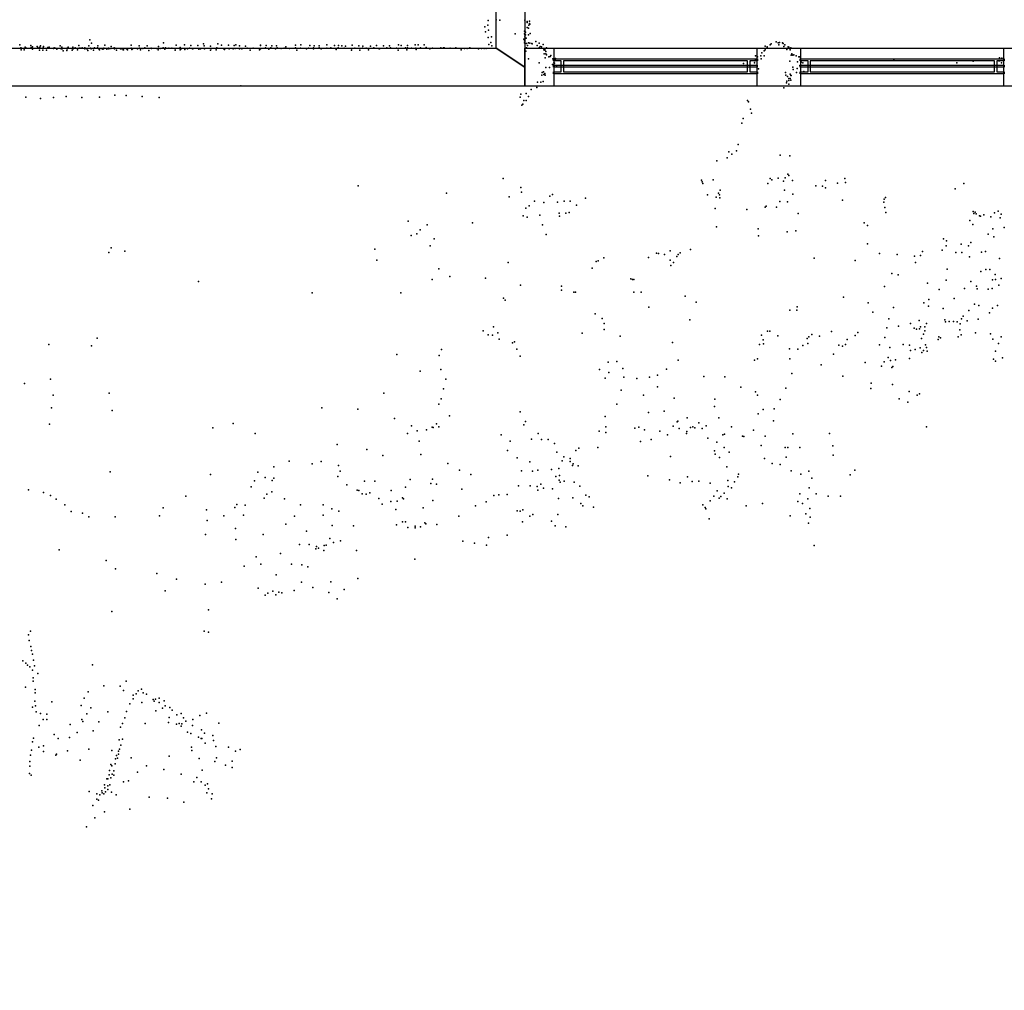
# Model space of a CAD drawing. Header units: millimetres. Extents: x -28413 to 52712, y -42191 to 56778.
# Tile 43 of 70: x -978 to 2972, y 14680 to 18573. Entities that reach past the tile are written whole.
import ezdxf

# ---------------------------------------------------------------- set-up
doc = ezdxf.new("R2010")
doc.units = ezdxf.units.MM
for name, color, linetype in [('P', 9, 'Continuous'), ('ROOMS', 1, 'Continuous'), ('WALLS', 3, 'Continuous'), ('WINDOWS', 6, 'Continuous')]:
    doc.layers.add(name, color=color, linetype=linetype)

# ---------------------------------------------------------------- blocks, each defined once
blk = doc.blocks.new('2-Double_Hung_73')
for points in [[(-584.3, 44.2), (-535, 44.2)], [(-541.4, 31.5), (-584.3, 31.5), (-584.3, 44.2)], [(-584.2, 0.9), (584.4, 0.9), (584.4, -11.8), (-584.2, -11.8), (-584.2, 0.9)], [(-541.4, -42.9), (-541.4, 31.5)], [(-535, 44.2), (533.5, 44.2)], [(527.2, 31.5), (-528.7, 31.5)], [(-528.7, 31.5), (-528.7, -42.9)], [(527.2, -42.9), (527.2, 31.5)], [(533.5, 44.2), (584.4, 44.2), (584.4, 31.5), (539.9, 31.5)], [(539.9, 31.5), (539.9, -42.9)], [(-535, -55.6), (-584.3, -55.6), (-584.3, -42.9), (-541.4, -42.9)], [(533.5, -55.6), (-535, -55.6)], [(-528.7, -42.9), (527.2, -42.9)], [(584.4, -55.6), (533.5, -55.6)], [(539.9, -42.9), (584.4, -42.9), (584.4, -55.6)]]:
    blk.add_lwpolyline(points)

msp = doc.modelspace()

# ---------------------------------------------------------------- linework, layer by layer
at = {"layer": 'P'}
for p in [(901, 18570), (933, 18573), (948, 18571), (1049, 18572), (1058, 18566), (1067, 18567), (888, 18545), (890, 18525), (900, 18552), (902, 18532), (1047, 18527), (1051, 18524), (1058, 18562), (1058, 18542), (1063, 18540), (1064, 18551), (1065, 18551), (1067, 18558), (1068, 18556), (-696, 18493), (901, 18502), (915, 18505), (1010, 18517), (1045, 18495), (1047, 18516), (1047, 18488), (1048, 18505), (1049, 18512), (1049, 18489), (1051, 18512), (1054, 18499), (1063, 18513), (1070, 18518), (1092, 18486), (2056, 18485), (-977, 18472), (-974, 18460), (-972, 18452), (-971, 18459), (-960, 18453), (-956, 18463), (-953, 18459), (-950, 18459), (-933, 18470), (-932, 18462), (-927, 18464), (-927, 18458), (-927, 18455), (-908, 18466), (-905, 18462), (-899, 18451), (-897, 18463), (-896, 18459), (-894, 18468), (-885, 18451), (-884, 18461), (-882, 18466), (-870, 18451), (-865, 18462), (-862, 18462), (-860, 18463), (-842, 18458), (-839, 18460), (-836, 18459), (-829, 18455), (-815, 18468), (-812, 18456), (-809, 18463), (-807, 18457), (-803, 18449), (-789, 18450), (-787, 18459), (-787, 18457), (-783, 18463), (-767, 18451), (-765, 18463), (-764, 18457), (-756, 18460), (-746, 18453), (-741, 18470), (-740, 18459), (-736, 18459), (-727, 18460), (-716, 18460), (-716, 18457), (-709, 18457), (-707, 18457), (-705, 18450), (-701, 18469), (-694, 18459), (-691, 18457), (-690, 18479), (-682, 18451), (-678, 18460), (-666, 18460), (-664, 18468), (-660, 18456), (-658, 18452), (-647, 18457), (-645, 18455), (-642, 18457), (-641, 18459), (-637, 18471), (-628, 18455), (-622, 18459), (-620, 18457), (-613, 18458), (-611, 18466), (-599, 18460), (-598, 18456), (-596, 18459), (-589, 18451), (-574, 18456), (-571, 18456), (-565, 18458), (-564, 18458), (-563, 18452), (-561, 18452), (-550, 18457), (-547, 18458), (-546, 18453), (-531, 18471), (-531, 18459), (-528, 18454), (-525, 18457), (-524, 18458), (-506, 18457), (-499, 18469), (-498, 18459), (-494, 18452), (-484, 18458), (-476, 18461), (-466, 18468), (-460, 18450), (-450, 18459), (-449, 18458), (-428, 18458), (-423, 18453), (-421, 18466), (-414, 18458), (-402, 18460), (-401, 18481), (-396, 18455), (-393, 18461), (-380, 18459), (-367, 18459), (-354, 18458), (-354, 18451), (-350, 18471), (-334, 18462), (-334, 18453), (-330, 18457), (-317, 18472), (-315, 18454), (-305, 18457), (-297, 18459), (-291, 18470), (-285, 18456), (-284, 18457), (-264, 18470), (-260, 18455), (-252, 18457), (-240, 18477), (-238, 18469), (-236, 18457), (-213, 18467), (-212, 18451), (-208, 18458), (-190, 18452), (-187, 18460), (-183, 18476), (-168, 18471), (-159, 18456), (-156, 18454), (-140, 18471), (-138, 18457), (-122, 18456), (-117, 18470), (-113, 18458), (-111, 18473), (-96, 18468), (-96, 18457), (-87, 18456), (-72, 18467), (-66, 18459), (-54, 18451), (-42, 18459), (-16, 18453), (-12, 18471), (-12, 18470), (-12, 18457), (8, 18460), (11, 18470), (21, 18455), (30, 18461), (33, 18469), (48, 18456), (52, 18468), (55, 18460), (71, 18458), (83, 18459), (90, 18465), (104, 18458), (129, 18471), (129, 18460), (134, 18451), (149, 18459), (150, 18472), (172, 18456), (180, 18459), (186, 18470), (200, 18460), (200, 18457), (203, 18468), (223, 18468), (223, 18461), (232, 18457), (254, 18472), (254, 18459), (270, 18460), (285, 18470), (291, 18454), (299, 18460), (301, 18470), (314, 18468), (323, 18459), (329, 18467), (353, 18451), (355, 18458), (356, 18471), (367, 18459), (383, 18468), (386, 18451), (397, 18459), (398, 18467), (412, 18459), (421, 18453), (429, 18467), (443, 18460), (453, 18470), (462, 18458), (465, 18457), (481, 18469), (495, 18460), (505, 18468), (510, 18461), (534, 18459), (540, 18451), (541, 18472), (552, 18470), (569, 18460), (575, 18453), (578, 18470), (578, 18461), (594, 18459), (608, 18472), (611, 18459), (612, 18454), (621, 18472), (630, 18460), (644, 18472), (652, 18462), (667, 18457), (678, 18459), (711, 18460), (722, 18460), (725, 18461), (749, 18459), (772, 18460), (793, 18452), (807, 18458), (817, 18458), (828, 18460), (863, 18457), (875, 18458), (885, 18458), (893, 18458), (904, 18474), (912, 18482), (916, 18469), (1047, 18481), (1053, 18447), (1055, 18478), (1055, 18461), (1059, 18470), (1063, 18480), (1068, 18479), (1076, 18478), (1078, 18477), (1098, 18470), (1106, 18479), (1106, 18460), (1110, 18466), (1115, 18464), (1122, 18474), (1125, 18453), (1129, 18454), (1129, 18451), (1132, 18446), (1135, 18460), (2009, 18448), (2012, 18452), (2013, 18467), (2021, 18465), (2021, 18462), (2033, 18472), (2037, 18477), (2065, 18480), (2067, 18472), (2070, 18482), (2082, 18481), (2085, 18478), (2087, 18466), (2091, 18473), (2100, 18454), (2105, 18465), (2107, 18463), (2112, 18458), (2113, 18453), (2115, 18460), (1063, 18417), (1126, 18436), (1130, 18420), (1132, 18436), (1135, 18432), (1144, 18425), (1150, 18426), (1153, 18430), (1161, 18416), (1166, 18418), (1170, 18414), (1172, 18418), (1953, 18409), (1971, 18408), (1973, 18413), (1974, 18428), (1982, 18424), (1995, 18429), (1996, 18416), (1999, 18441), (2009, 18429), (2111, 18407), (2117, 18431), (2119, 18437), (2123, 18431), (2124, 18431), (2128, 18432), (2137, 18428), (2148, 18425), (2150, 18424), (2154, 18410), (2155, 18409), (2529, 18414), (2847, 18407), (2950, 18409), (2952, 18408), (2953, 18420), (2962, 18419), (1106, 18401), (1132, 18382), (1147, 18382), (1159, 18393), (1165, 18400), (1168, 18399), (1168, 18390), (1175, 18387), (1925, 18398), (1969, 18400), (1986, 18376), (2123, 18383), (2124, 18383), (2125, 18374), (2141, 18378), (2142, 18404), (2152, 18390), (2157, 18403), (2164, 18401), (2781, 18400), (2961, 18400), (1116, 18351), (1118, 18361), (1123, 18364), (1125, 18353), (1129, 18358), (1130, 18351), (2094, 18362), (2095, 18351), (2099, 18327), (2102, 18346), (2107, 18329), (2108, 18337), (2113, 18355), (2113, 18338), (2115, 18349), (2115, 18331), (2117, 18349), (2138, 18361), (2167, 18365), (-91, 18308), (1074, 18293), (1096, 18302), (1099, 18323), (1113, 18323), (1122, 18326), (2087, 18300), (2098, 18320), (2107, 18315), (-953, 18262), (-894, 18257), (-842, 18261), (-792, 18265), (-729, 18261), (-658, 18262), (-596, 18271), (-551, 18270), (-486, 18265), (-419, 18261), (1030, 18263), (1032, 18275), (1045, 18249), (1054, 18278), (1054, 18249), (1063, 18265), (1942, 18249), (1036, 18230), (1041, 18235), (1945, 18244), (1954, 18215), (1924, 18177), (1957, 18199), (1919, 18159), (1904, 18073), (1860, 18019), (1867, 18044), (1879, 18034), (1898, 18048), (2072, 18030), (2111, 18028), (1818, 18007), (961, 17936), (2033, 17936), (2064, 17938), (2092, 17939), (2104, 17954), (2107, 17948), (2332, 17936), (380, 17907), (1032, 17900), (1757, 17930), (1760, 17923), (1762, 17916), (1804, 17931), (2023, 17916), (2039, 17931), (2086, 17926), (2122, 17928), (2215, 17907), (2243, 17906), (2254, 17899), (2255, 17929), (2302, 17918), (2335, 17921), (2775, 17895), (2809, 17916), (734, 17878), (985, 17863), (1035, 17882), (1148, 17865), (1159, 17872), (1292, 17858), (1781, 17871), (1816, 17861), (1825, 17878), (1829, 17871), (1831, 17859), (1832, 17890), (2090, 17890), (2124, 17874), (2490, 17854), (2495, 17860), (1052, 17818), (1066, 17827), (1087, 17845), (1125, 17840), (1180, 17842), (1206, 17845), (1230, 17846), (1256, 17829), (1812, 17816), (2013, 17821), (2016, 17825), (2058, 17821), (2071, 17844), (2102, 17843), (2323, 17850), (2489, 17841), (2493, 17820), (1042, 17787), (1058, 17781), (1109, 17789), (1186, 17798), (1187, 17785), (1213, 17797), (1226, 17800), (1939, 17812), (2145, 17796), (2496, 17800), (2847, 17804), (2850, 17796), (2855, 17801), (2859, 17795), (2872, 17787), (2876, 17786), (2890, 17791), (2918, 17783), (2932, 17799), (2947, 17806), (2955, 17779), (2959, 17793), (581, 17765), (657, 17750), (838, 17758), (1119, 17751), (1817, 17743), (1984, 17735), (2409, 17758), (2423, 17748), (2833, 17768), (2845, 17752), (2926, 17735), (2971, 17740), (593, 17708), (615, 17714), (629, 17730), (685, 17695), (1134, 17712), (1986, 17707), (2101, 17723), (2135, 17727), (2728, 17695), (2907, 17713), (2930, 17703), (-611, 17659), (668, 17666), (2423, 17675), (2738, 17667), (2740, 17686), (2798, 17673), (2828, 17667), (2837, 17680), (-620, 17640), (-556, 17645), (446, 17653), (1365, 17618), (1545, 17620), (1577, 17637), (1584, 17636), (1609, 17631), (1631, 17647), (1658, 17624), (1664, 17632), (1671, 17638), (1713, 17652), (2209, 17617), (2471, 17636), (2542, 17631), (2612, 17625), (2635, 17627), (2643, 17644), (2723, 17649), (2777, 17639), (2801, 17639), (2832, 17622), (2880, 17641), (2896, 17643), (455, 17609), (982, 17600), (1318, 17577), (1335, 17604), (1343, 17606), (1631, 17609), (1634, 17588), (1645, 17600), (2374, 17607), (2615, 17600), (2953, 17615), (703, 17574), (748, 17543), (890, 17537), (2521, 17555), (2546, 17550), (2742, 17573), (2878, 17563), (2898, 17572), (2914, 17572), (2935, 17552), (-261, 17523), (677, 17532), (1031, 17509), (1196, 17505), (1473, 17534), (1480, 17532), (1486, 17531), (2491, 17503), (2663, 17517), (2738, 17529), (2838, 17524), (2860, 17504), (2925, 17530), (2937, 17532), (2950, 17508), (2959, 17536), (195, 17478), (551, 17478), (1195, 17488), (1245, 17480), (1252, 17481), (1485, 17480), (1515, 17481), (1691, 17465), (2327, 17461), (2710, 17491), (2812, 17495), (2863, 17494), (2907, 17492), (2923, 17495), (963, 17457), (969, 17448), (1546, 17421), (1735, 17440), (2141, 17422), (2425, 17438), (2527, 17419), (2649, 17438), (2668, 17424), (2669, 17451), (2771, 17455), (2852, 17432), (2870, 17427), (2944, 17427), (1331, 17394), (2112, 17409), (2139, 17409), (2444, 17400), (2727, 17415), (2807, 17384), (2830, 17407), (2912, 17398), (2924, 17416), (923, 17341), (1358, 17375), (1367, 17355), (1710, 17370), (2509, 17374), (2547, 17344), (2595, 17355), (2630, 17367), (2635, 17341), (2653, 17342), (2660, 17355), (2733, 17370), (2736, 17362), (2750, 17363), (2768, 17363), (2783, 17361), (2795, 17353), (2800, 17373), (2823, 17365), (2867, 17372), (881, 17326), (901, 17310), (918, 17308), (940, 17318), (1278, 17316), (1366, 17331), (1431, 17304), (1998, 17308), (2022, 17324), (2031, 17324), (2063, 17305), (2187, 17302), (2200, 17311), (2231, 17304), (2278, 17323), (2374, 17307), (2384, 17319), (2501, 17337), (2610, 17336), (2620, 17332), (2631, 17333), (2648, 17312), (2653, 17326), (2709, 17302), (2786, 17301), (2793, 17329), (2799, 17309), (2856, 17318), (2916, 17313), (2959, 17302), (-861, 17271), (-690, 17265), (-667, 17296), (945, 17292), (999, 17278), (1007, 17281), (1641, 17279), (1990, 17270), (2004, 17289), (2006, 17274), (2163, 17267), (2181, 17295), (2183, 17275), (2308, 17268), (2323, 17264), (2335, 17270), (2341, 17291), (2471, 17269), (2493, 17299), (2566, 17270), (2592, 17268), (2640, 17295), (2655, 17269), (2706, 17291), (2716, 17298), (2926, 17292), (2949, 17275), (535, 17231), (705, 17227), (714, 17250), (1016, 17252), (1030, 17224), (2110, 17253), (2143, 17252), (2286, 17232), (2512, 17259), (2595, 17247), (2614, 17250), (2634, 17257), (2641, 17239), (2648, 17246), (2659, 17258), (2662, 17244), (2936, 17244), (1382, 17200), (1417, 17203), (1664, 17208), (1969, 17208), (1982, 17213), (2112, 17213), (2237, 17189), (2413, 17198), (2479, 17184), (2490, 17201), (2506, 17219), (2515, 17206), (2525, 17182), (2535, 17209), (2591, 17214), (2929, 17212), (2937, 17204), (2964, 17217), (629, 17164), (712, 17170), (1348, 17171), (1385, 17158), (1441, 17174), (1581, 17148), (1617, 17172), (1767, 17142), (2119, 17154), (2324, 17144), (2521, 17178), (-959, 17114), (-854, 17132), (732, 17132), (1370, 17136), (1446, 17140), (1497, 17134), (1548, 17139), (1850, 17141), (2437, 17116), (2523, 17110), (-844, 17068), (-619, 17075), (483, 17075), (722, 17093), (1435, 17088), (1525, 17067), (1581, 17101), (1915, 17100), (1973, 17081), (1982, 17067), (2095, 17095), (2436, 17094), (2590, 17082), (2622, 17067), (2632, 17073), (704, 17031), (713, 17053), (1418, 17031), (1648, 17056), (1810, 17051), (2073, 17050), (2550, 17053), (2585, 17039), (-850, 17016), (-607, 17006), (234, 17016), (378, 17011), (746, 16984), (1029, 17000), (1545, 16998), (1607, 17003), (1809, 17022), (1985, 16993), (2004, 17010), (2048, 17012), (-858, 16951), (-121, 16954), (525, 16974), (694, 16953), (1045, 16949), (1051, 16962), (1370, 16982), (1659, 16961), (1662, 16963), (1699, 16977), (1747, 16956), (1776, 16945), (1827, 16976), (2046, 16964), (-203, 16937), (-34, 16914), (578, 16914), (594, 16944), (616, 16925), (654, 16929), (677, 16939), (681, 16938), (703, 16940), (953, 16909), (1102, 16914), (1346, 16923), (1373, 16941), (1373, 16918), (1490, 16935), (1505, 16939), (1529, 16928), (1590, 16923), (1620, 16909), (1644, 16943), (1667, 16934), (1697, 16914), (1698, 16922), (1713, 16938), (1722, 16941), (1730, 16937), (1760, 16934), (1842, 16909), (1849, 16911), (1878, 16941), (1965, 16927), (2123, 16913), (2271, 16914), (2659, 16941), (295, 16869), (624, 16883), (990, 16883), (1075, 16891), (1115, 16889), (1142, 16889), (1168, 16874), (1513, 16881), (1555, 16889), (1782, 16895), (1818, 16879), (1921, 16903), (1927, 16902), (2012, 16903), (414, 16849), (631, 16830), (979, 16846), (1177, 16839), (1253, 16845), (1265, 16855), (1341, 16858), (1809, 16844), (1812, 16831), (1848, 16858), (1868, 16839), (1997, 16865), (2092, 16858), (2104, 16857), (2151, 16858), (2284, 16864), (2285, 16827), (103, 16803), (195, 16792), (232, 16802), (479, 16825), (739, 16793), (1018, 16816), (1069, 16800), (1198, 16804), (1205, 16820), (1230, 16813), (1230, 16802), (1242, 16792), (1633, 16821), (1829, 16818), (2010, 16813), (2040, 16794), (2072, 16790), (2096, 16819), (-615, 16760), (-212, 16749), (-23, 16759), (41, 16780), (301, 16786), (307, 16763), (786, 16767), (832, 16749), (1035, 16764), (1079, 16763), (1100, 16766), (1155, 16769), (1185, 16773), (1239, 16786), (1262, 16784), (1858, 16780), (1905, 16751), (2117, 16764), (2155, 16750), (2187, 16762), (2353, 16748), (2372, 16767), (-36, 16724), (7, 16737), (35, 16725), (41, 16735), (298, 16741), (335, 16708), (405, 16723), (447, 16723), (588, 16729), (671, 16713), (678, 16731), (694, 16711), (1113, 16710), (1173, 16741), (1186, 16727), (1188, 16745), (1190, 16718), (1206, 16722), (1246, 16719), (1542, 16744), (1628, 16728), (1672, 16716), (1701, 16740), (1719, 16721), (1747, 16722), (1792, 16714), (1862, 16725), (1889, 16720), (1903, 16740), (2199, 16735), (-942, 16688), (-883, 16677), (-50, 16700), (13, 16671), (33, 16680), (376, 16686), (383, 16685), (396, 16672), (412, 16670), (426, 16676), (512, 16685), (569, 16699), (796, 16691), (944, 16668), (978, 16669), (1023, 16704), (1070, 16704), (1098, 16701), (1101, 16686), (1123, 16694), (1160, 16692), (1269, 16703), (1820, 16684), (1848, 16675), (1864, 16701), (1878, 16696), (2152, 16672), (2189, 16696), (2217, 16672), (-854, 16665), (-831, 16650), (-311, 16663), (-107, 16629), (3, 16654), (84, 16651), (463, 16653), (476, 16630), (511, 16641), (536, 16642), (557, 16656), (562, 16651), (679, 16645), (893, 16639), (924, 16665), (1184, 16653), (1241, 16656), (1273, 16633), (1293, 16667), (1307, 16660), (1792, 16644), (1807, 16663), (1828, 16655), (1835, 16661), (1860, 16652), (2002, 16633), (2144, 16641), (2162, 16633), (2183, 16652), (2265, 16662), (2314, 16662), (-797, 16627), (-772, 16601), (-726, 16594), (-403, 16615), (-228, 16608), (-115, 16617), (-74, 16626), (148, 16627), (240, 16628), (274, 16611), (302, 16602), (531, 16609), (641, 16616), (850, 16623), (1018, 16603), (1030, 16602), (1040, 16607), (1080, 16589), (1181, 16589), (1281, 16623), (1324, 16618), (1763, 16627), (1772, 16617), (1774, 16611), (1936, 16623), (2175, 16591), (2192, 16613), (-701, 16579), (-595, 16580), (-417, 16584), (-226, 16565), (-159, 16583), (-80, 16586), (90, 16550), (124, 16582), (239, 16586), (557, 16559), (570, 16560), (647, 16556), (651, 16551), (783, 16582), (1039, 16559), (1069, 16582), (1155, 16562), (1788, 16571), (2113, 16584), (2186, 16554), (2193, 16578), (-112, 16533), (173, 16522), (275, 16545), (361, 16543), (533, 16547), (579, 16537), (608, 16542), (609, 16535), (630, 16540), (696, 16549), (1170, 16544), (1213, 16540), (-232, 16508), (-111, 16489), (-1, 16508), (266, 16493), (281, 16476), (309, 16483), (800, 16482), (847, 16474), (902, 16497), (977, 16506), (-819, 16447), (68, 16432), (145, 16468), (183, 16468), (210, 16451), (212, 16460), (221, 16454), (242, 16445), (243, 16464), (252, 16466), (373, 16444), (894, 16466), (2209, 16465), (-631, 16404), (-29, 16419), (607, 16410), (-594, 16371), (-428, 16352), (-78, 16381), (-11, 16389), (113, 16390), (154, 16387), (178, 16379), (-349, 16329), (-168, 16318), (51, 16347), (152, 16317), (270, 16319), (378, 16332), (-395, 16283), (-234, 16309), (-21, 16294), (18, 16273), (38, 16281), (62, 16277), (74, 16275), (123, 16284), (198, 16296), (262, 16276), (324, 16288), (7, 16265), (50, 16266), (295, 16251), (-608, 16200), (-221, 16207), (-935, 16121), (-238, 16121), (-221, 16117), (-943, 16106), (-940, 16083), (-933, 16060), (-931, 16044), (-965, 16002), (-927, 16028), (-922, 16005), (-953, 15993), (-946, 15985), (-937, 15978), (-926, 15965), (-918, 15982), (-686, 15986), (-924, 15934), (-924, 15921), (-905, 15951), (-551, 15920), (-955, 15896), (-916, 15887), (-703, 15878), (-641, 15901), (-575, 15900), (-562, 15883), (-503, 15882), (-490, 15888), (-917, 15840), (-916, 15873), (-719, 15852), (-523, 15864), (-523, 15849), (-511, 15870), (-482, 15874), (-469, 15868), (-443, 15847), (-438, 15840), (-433, 15848), (-419, 15852), (-398, 15841), (-926, 15816), (-915, 15821), (-849, 15838), (-732, 15823), (-693, 15814), (-549, 15799), (-536, 15830), (-488, 15835), (-432, 15802), (-418, 15835), (-405, 15812), (-395, 15822), (-376, 15815), (-366, 15804), (-912, 15798), (-894, 15791), (-884, 15766), (-869, 15788), (-869, 15766), (-729, 15767), (-708, 15789), (-624, 15797), (-556, 15773), (-379, 15774), (-347, 15785), (-330, 15791), (-321, 15773), (-312, 15760), (-283, 15767), (-255, 15783), (-228, 15792), (-900, 15743), (-775, 15747), (-725, 15758), (-683, 15721), (-661, 15757), (-573, 15736), (-565, 15750), (-475, 15751), (-381, 15755), (-349, 15748), (-338, 15751), (-330, 15740), (-328, 15749), (-285, 15742), (-248, 15725), (-179, 15752), (-922, 15692), (-839, 15707), (-824, 15690), (-778, 15695), (-747, 15714), (-579, 15685), (-566, 15688), (-305, 15716), (-292, 15711), (-261, 15696), (-250, 15690), (-247, 15691), (-236, 15712), (-203, 15702), (-201, 15683), (-930, 15644), (-926, 15677), (-901, 15655), (-883, 15661), (-786, 15641), (-700, 15648), (-609, 15642), (-578, 15647), (-572, 15664), (-289, 15655), (-288, 15642), (-234, 15672), (-191, 15659), (-141, 15655), (-94, 15646), (-934, 15624), (-883, 15638), (-833, 15624), (-830, 15628), (-735, 15603), (-593, 15609), (-590, 15622), (-586, 15611), (-582, 15640), (-581, 15628), (-531, 15613), (-379, 15619), (-258, 15610), (-189, 15613), (-112, 15640), (-937, 15598), (-937, 15580), (-618, 15562), (-613, 15586), (-609, 15581), (-595, 15589), (-469, 15581), (-400, 15566), (-246, 15564), (-195, 15598), (-152, 15583), (-126, 15599), (-126, 15574), (-939, 15550), (-932, 15543), (-628, 15528), (-624, 15528), (-619, 15545), (-612, 15533), (-607, 15548), (-600, 15561), (-600, 15543), (-506, 15556), (-330, 15548), (-268, 15534), (-638, 15505), (-637, 15492), (-625, 15500), (-625, 15486), (-616, 15505), (-562, 15517), (-541, 15521), (-280, 15517), (-250, 15516), (-234, 15503), (-224, 15508), (-220, 15489), (-699, 15478), (-668, 15469), (-668, 15447), (-656, 15465), (-649, 15481), (-647, 15472), (-640, 15469), (-634, 15476), (-610, 15475), (-591, 15464), (-458, 15455), (-385, 15451), (-227, 15473), (-208, 15448), (-206, 15469), (-684, 15422), (-662, 15443), (-536, 15407), (-319, 15435), (-676, 15372), (-638, 15396), (-710, 15336)]:
    msp.add_point(p, dxfattribs=at)
at = {"layer": 'ROOMS'}
for points in [[(-4464.1, 20758.2), (-4464.1, 18459.5), (933.5, 18459.5), (933.5, 19500.8), (-977.9, 19500.8), (-977.9, 21685.2), (-977.9, 24314.2), (-4464.1, 24314.2), (-4464.1, 23234.7), (-4464.1, 20758.2)], [(4787.9, 18459.5), (6381.8, 18459.5), (6381.8, 14287.5), (7772.4, 14287.5), (7772.4, 14344.6), (7772.4, 16605.2), (7772.4, 18383.2), (7772.4, 19500.8), (2946.4, 19500.8), (1047.8, 19500.8), (1047.8, 18459.5), (3048, 18459.5), (3048, 18510.2), (3048, 18459.5), (4787.9, 18459.5)]]:
    msp.add_lwpolyline(points, close=True, dxfattribs=at)
at = {"layer": 'WALLS'}
for points in [[(1047.8, 19500.8), (1047.8, 18459.5), (1047.8, 18383.2), (933.5, 18459.5), (933.5, 19500.8), (1047.8, 19558), (1047.8, 19500.8)], [(1047.8, 18307), (-4616.4, 18307), (-4540.2, 18383.2), (-4464.1, 18459.5), (933.5, 18459.5), (1047.8, 18383.2), (1047.8, 18307)], [(3048, 18307), (1047.8, 18307), (1047.8, 18383.2), (1047.8, 18459.5), (3048, 18459.5), (3048, 18383.2), (3048, 18307)]]:
    msp.add_lwpolyline(points, dxfattribs=at)
at = {"layer": 'WINDOWS'}
for points in [[(1978.4, 18307), (1165.6, 18307), (1165.6, 18459.5), (1978.4, 18459.5), (1978.4, 18307)], [(2968.8, 18307), (2156, 18307), (2156, 18459.5), (2968.8, 18459.5), (2968.8, 18307)]]:
    msp.add_lwpolyline(points, dxfattribs=at)

# ---------------------------------------------------------------- block references
at = {"layer": 'WINDOWS', "xscale": 0.7, "yscale": 0.6, "rotation": 180}
for p in [(1572, 18383.3), (2562.4, 18383.3)]:
    msp.add_blockref('2-Double_Hung_73', p, dxfattribs=at)

doc.saveas('drawing.dxf')
